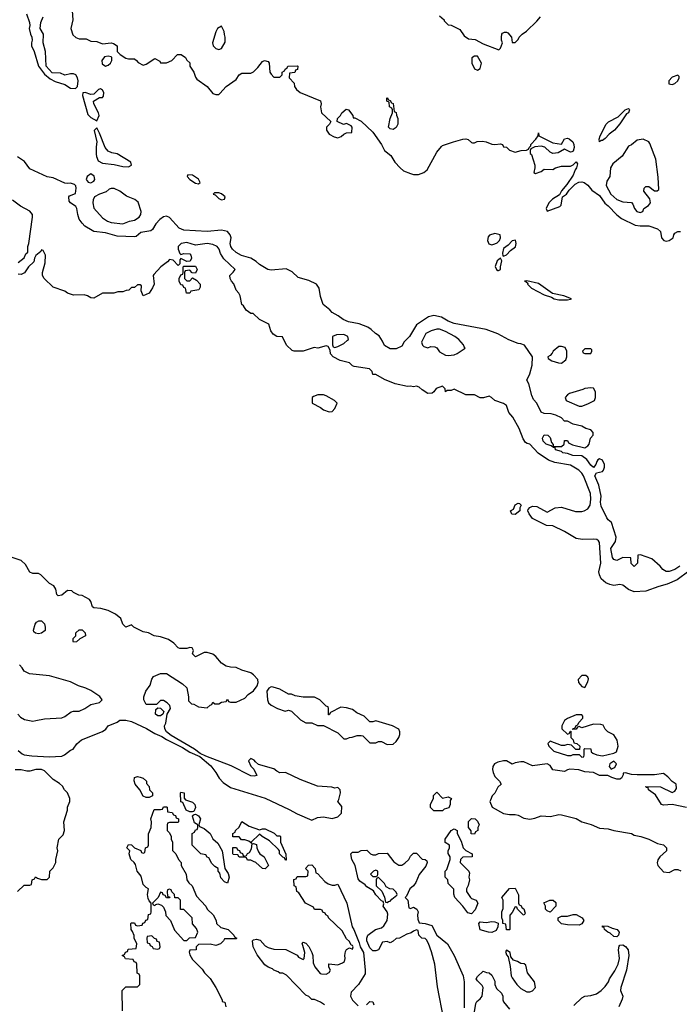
# Model space of a CAD drawing. Header units: inches. Extents: x 2710751 to 2829008, y 857003 to 965602.
# Tile 237 of 256: x 2733400 to 2737940, y 950414 to 957190. Entities that reach past the tile are written whole.
import ezdxf

# ---------------------------------------------------------------- set-up
doc = ezdxf.new("R2010")
doc.units = ezdxf.units.IN
doc.header["$MEASUREMENT"] = 0
doc.layers.add('C7935', color=7, linetype='Continuous')

msp = doc.modelspace()

# ---------------------------------------------------------------- linework, layer by layer
at = {"layer": 'C7935', "color": 2}
for points, elevation in [([(2733446, 957230), (2733467.3, 957170), (2733470.6, 957150), (2733466, 957130), (2733474, 957090), (2733484, 957070), (2733486.8, 957050), (2733480.7, 957030), (2733480.7, 957010), (2733500.4, 956970), (2733530, 956871.3), (2733570, 956816), (2733610, 956782.8), (2733643.8, 956763.8), (2733710, 956743.8), (2733750, 956719.1), (2733783.1, 956716.9), (2733798, 956730), (2733802, 956770), (2733798, 956790), (2733786, 956810), (2733770, 956818), (2733750, 956818), (2733710, 956809.3), (2733681.2, 956821.2), (2733624.1, 956824.1), (2733581.2, 956870), (2733578, 956970), (2733562, 957030), (2733564, 957090), (2733541.2, 957130), (2733546.6, 957170), (2733562, 957210)], 6), ([(2733762, 957250), (2733764.7, 957190), (2733751.3, 957130), (2733766.4, 957086.4), (2733786.4, 957066.4), (2733810, 957058), (2733858, 957058), (2733890, 957042), (2733930, 957041), (2733970, 957024.7), (2734030, 957030.6), (2734046.4, 957026.4), (2734072, 957010), (2734072, 956970), (2734092, 956950), (2734130, 956926), (2734150, 956921), (2734190, 956921), (2734204.7, 956910), (2734214.8, 956894.8), (2734250, 956878), (2734270, 956884.7), (2734330, 956922), (2734363.6, 956903.6), (2734370, 956894), (2734410, 956894), (2734446, 956910), (2734486, 956950), (2734512, 956950), (2734541, 956930), (2734550, 956912), (2734570, 956892), (2734571, 956870), (2734598, 956830), (2734610, 956794), (2734619.6, 956779.6), (2734690, 956731), (2734730, 956681), (2734750, 956674.8), (2734770, 956676), (2734778.6, 956681.4), (2734822, 956730), (2734890, 956778), (2734910, 956811.3), (2734930, 956821), (2734990, 956821), (2735010, 956831.3), (2735039.3, 956860.7), (2735070, 956902), (2735086, 956910), (2735110, 956902), (2735118, 956890), (2735122, 956830), (2735130, 956814), (2735150, 956794), (2735190, 956794), (2735206, 956810), (2735206, 956830), (2735222, 956838), (2735226, 956850), (2735242, 956858), (2735246, 956870), (2735310, 956872), (2735314, 956870), (2735312.7, 956847.3), (2735298, 956842), (2735294, 956826), (2735258, 956822), (2735254, 956790), (2735290, 956754), (2735291.3, 956730), (2735304.7, 956710), (2735331.3, 956690), (2735470.6, 956630.6), (2735474.8, 956610), (2735470.8, 956590), (2735478, 956550), (2735542, 956490), (2735532, 956470), (2735512, 956450), (2735512, 956430), (2735530, 956402), (2735563.5, 956383.5), (2735590, 956378), (2735613.6, 956386.4), (2735630, 956402), (2735648.9, 956411.1), (2735686, 956414), (2735688, 956450), (2735680.4, 956460.4), (2735650, 956475.3), (2735628.9, 956468.9), (2735586, 956490), (2735588, 956510), (2735608, 956530), (2735618, 956550), (2735646, 956574), (2735662, 956570), (2735692, 956530), (2735694, 956514), (2735706, 956514), (2735750, 956492), (2735830, 956416), (2735891, 956330), (2735911.3, 956290), (2735954.8, 956254.8), (2735982, 956210), (2736018, 956170), (2736042, 956150), (2736088.9, 956131.1), (2736110, 956124.7), (2736145.4, 956125.4), (2736182, 956138), (2736204, 956156), (2736270, 956278), (2736302, 956318), (2736310, 956324.7), (2736386, 956350), (2736450, 956366.8), (2736470, 956371), (2736486.4, 956366.4), (2736510, 956344.7), (2736516.4, 956343.6), (2736530, 956342), (2736549.1, 956350.9), (2736586.3, 956353.7), (2736610, 956350.5), (2736650, 956333.4), (2736670, 956330.7), (2736710, 956336), (2736722, 956330), (2736730, 956314), (2736750, 956312), (2736771.1, 956291.1), (2736810, 956278.8), (2736850.9, 956290.9), (2736888, 956292), (2736902, 956298), (2736906, 956310), (2736918, 956322), (2736918, 956330), (2736953.2, 956366.8), (2736968, 956390), (2736970, 956411), (2736974, 956390), (2737070, 956342.8), (2737130, 956334), (2737149.2, 956370.8), (2737170, 956374.8), (2737182, 956370), (2737206, 956350), (2737214, 956330), (2737216, 956310), (2737210, 956286), (2737199.6, 956280.4), (2737190, 956278), (2737150, 956298), (2737106.4, 956273.6), (2737070, 956269.3), (2737050, 956279), (2737013.6, 956313.6), (2736990, 956319), (2736944.7, 956315.3), (2736918, 956302), (2736914, 956290), (2736914, 956270), (2736922, 956262), (2736946, 956190), (2736946, 956170), (2736938, 956138), (2736950, 956132), (2736990, 956144.7), (2737010, 956162), (2737070, 956158), (2737088, 956170), (2737130, 956182.8), (2737190, 956182), (2737208.4, 956191.6), (2737230, 956212), (2737238, 956198), (2737233, 956170), (2737222.5, 956157.5), (2737210, 956119), (2737165.2, 956054.8), (2737128.1, 956011.9), (2737115.3, 955984.7), (2737066.2, 955953.8), (2737042.8, 955930), (2737022.8, 955890), (2737030, 955872), (2737116.6, 955903.4), (2737125.6, 955914.4), (2737135.3, 955970), (2737164, 955990), (2737182, 956018), (2737222, 956058), (2737247.5, 956072.5), (2737270, 956074.9), (2737284.7, 956070), (2737310, 956051), (2737337.3, 956017.3), (2737390, 955981), (2737427.9, 955927.9), (2737450.8, 955910), (2737510, 955846.8), (2737542, 955822), (2737636.7, 955776.7), (2737670, 955770.5), (2737730.6, 955770.6), (2737790, 955751.3), (2737810, 955732), (2737818, 955690), (2737834, 955670), (2737850, 955666), (2737870, 955671.3), (2737898, 955690), (2737902, 955710), (2737910, 955722), (2737930, 955732), (2737948.4, 955731.6)], 6), ([(2736290, 957216), (2736322, 957190), (2736322, 957182), (2736350, 957154), (2736370, 957152), (2736430, 957122), (2736459.8, 957079.8), (2736490, 957058), (2736533.7, 957053.7), (2736590, 957024.7), (2736698, 956982), (2736710, 956994), (2736722, 957030), (2736715.3, 957050), (2736715.3, 957070), (2736718, 957090), (2736723.1, 957096.9), (2736736.4, 957103.6), (2736750, 957104.7), (2736759.8, 957099.8), (2736784.7, 957070), (2736790, 957034), (2736810, 957034), (2736830, 957054), (2736838, 957070), (2736858, 957090), (2736888.7, 957110), (2736960.2, 957179.8), (2736984, 957210)], 10), ([(2737943.8, 953430), (2737910, 953406), (2737870, 953392.7), (2737850, 953393.2), (2737826.3, 953406.3), (2737809, 953430), (2737750, 953479.3), (2737672, 953508), (2737654, 953506), (2737651.3, 953450), (2737630, 953428), (2737608.4, 953448.4), (2737606, 953486), (2737550, 953488.7), (2737510, 953468.7), (2737490, 953475.3), (2737479, 953490), (2737469.2, 953550), (2737500.5, 953599.5), (2737505.1, 953630), (2737473.2, 953730), (2737450, 953748.7), (2737441.5, 953761.5), (2737401.4, 953841.4), (2737398, 953870), (2737401.3, 953910), (2737386, 953986), (2737359.3, 954050), (2737370, 954072), (2737410, 954081), (2737419, 954090), (2737425.2, 954110), (2737425.2, 954130), (2737410, 954158), (2737390, 954168.7), (2737379.8, 954160.2), (2737371.3, 954150), (2737366, 954130), (2737350, 954108), (2737330, 954124), (2737303.2, 954163.2), (2737270, 954188.7), (2737208, 954190), (2737170, 954205.2), (2737138, 954210), (2737130, 954218), (2737088, 954230), (2737086, 954246), (2737074, 954246), (2737058, 954258), (2737024, 954270), (2737002, 954290), (2736998, 954310), (2737010, 954334), (2737034, 954330), (2737050, 954314), (2737061, 954281), (2737072.7, 954267.3), (2737072.7, 954252.7), (2737130, 954252), (2737148, 954270), (2737150, 954294), (2737170, 954294), (2737178, 954278), (2737203.6, 954263.6), (2737290, 954244.7), (2737310, 954258), (2737319, 954270), (2737328.7, 954310), (2737348, 954330), (2737348, 954350), (2737330, 954368), (2737297.2, 954377.2), (2737270, 954393.2), (2737210, 954406), (2737170, 954428), (2737150, 954428), (2737128, 954450), (2737090, 954468.7), (2737058, 954478), (2737010, 954479), (2736988.7, 954488.7), (2736959, 954550), (2736937.2, 954577.2), (2736924.1, 954604.1), (2736904.7, 954684.7), (2736889.3, 954710), (2736910, 954754), (2736927.3, 954812.7), (2736928.7, 954870), (2736874, 954950), (2736850, 954959.3), (2736830, 954961.2), (2736766, 954986), (2736690, 955029.3), (2736610, 955057.2), (2736390, 955099.5), (2736350, 955116), (2736303.6, 955143.6), (2736250, 955155.1), (2736214.6, 955145.4), (2736130.3, 955089.7), (2736082, 955010), (2736046.6, 954973.4), (2736030, 954942.7), (2735990, 954926), (2735950, 954924), (2735910, 954948), (2735898, 954978), (2735874.6, 955014.6), (2735848, 955030), (2735819, 955059), (2735795.1, 955075.1), (2735737.5, 955097.5), (2735662, 955110), (2735625.8, 955125.8), (2735591.8, 955151.8), (2735550, 955174), (2735533.8, 955193.8), (2735489, 955230), (2735470, 955286), (2735462, 955342), (2735442, 955370), (2735390, 955396), (2735315.5, 955415.5), (2735274.2, 955454.2), (2735234.8, 955474.8), (2735130, 955466.6), (2735108, 955470), (2735050, 955505.2), (2735026.8, 955526.8), (2734990, 955549.2), (2734926.3, 955566.3), (2734890, 955588.7), (2734864, 955610), (2734854, 955630), (2734849.3, 955650), (2734856, 955690), (2734849.2, 955710), (2734830, 955732.3), (2734790, 955742.7), (2734690, 955732.7), (2734530, 955742.7), (2734496.5, 955756.5), (2734430, 955828.7), (2734410, 955837.2), (2734390, 955834), (2734365.2, 955814.8), (2734335.9, 955784.1), (2734314.4, 955745.6), (2734302.8, 955737.2), (2734234, 955726), (2734202, 955698), (2734190, 955695.3), (2734070, 955699.5), (2733990, 955722.7), (2733910, 955732.7), (2733898.9, 955738.9), (2733849.3, 955769.3), (2733829.3, 955789.3), (2733810, 955818), (2733799.3, 955850), (2733794, 955890), (2733785.6, 955905.6), (2733749.3, 955929.3), (2733741.5, 955941.5), (2733737.2, 955970), (2733742.5, 955977.5), (2733785.2, 955994.8), (2733789.4, 956030), (2733786.3, 956046.3), (2733777, 956057), (2733750, 956066), (2733730, 956062.7), (2733710, 956066), (2733630, 956101.2), (2733589.4, 956109.4), (2733470, 956164), (2733434, 956214), (2733386, 956246)], 6), ([(2733390, 955518), (2733430, 955552), (2733442, 955578), (2733455.3, 955590), (2733455.3, 955630), (2733462, 955650), (2733489.3, 955830), (2733489.2, 955850), (2733470, 955873.2), (2733406.3, 955906.3), (2733350, 955948.7)], 10), ([(2738004.4, 953395.6), (2737924.2, 953335.8), (2737855.3, 953304.7), (2737798, 953290), (2737710, 953258.4), (2737630, 953252), (2737590, 953269.4), (2737550, 953299), (2737530, 953304), (2737490, 953297), (2737462.7, 953302.7), (2737434.9, 953314.9), (2737403, 953343), (2737389.4, 953370), (2737387, 953390), (2737398.7, 953450), (2737391.5, 953591.5), (2737383.2, 953603.2), (2737372, 953612), (2737350, 953616), (2737272.9, 953612.9), (2737230, 953619), (2737150, 953668.7), (2737070, 953708), (2737026, 953710), (2736930, 953758), (2736906, 953790), (2736898, 953810), (2736900.4, 953819.6), (2736910, 953834), (2736930, 953842), (2736959.6, 953839.6), (2737030, 953802), (2737086, 953830), (2737130, 953836), (2737226.4, 953806.4), (2737270, 953806), (2737286, 953810), (2737310, 953824.7), (2737325.2, 953850), (2737331.8, 953890), (2737329.4, 953930), (2737280.9, 954050), (2737270, 954069), (2737249, 954090), (2737190, 954123.7), (2737082.5, 954142.5), (2737039.6, 954159.6), (2736967.7, 954207.7), (2736910, 954269), (2736892.9, 954272.9), (2736881.2, 954281.2), (2736865.6, 954305.6), (2736836.6, 954376.6), (2736794, 954454), (2736766.6, 954486.6), (2736750, 954535.3), (2736729.1, 954549.1), (2736669.3, 954569.3), (2736648, 954590), (2736630, 954599), (2736591.1, 954588.9), (2736570, 954588.7), (2736530, 954608), (2736471.3, 954608.7), (2736390, 954648), (2736370, 954638), (2736342, 954638), (2736330, 954628.7), (2736328, 954650), (2736310, 954668), (2736267.3, 954652.7), (2736250.8, 954629.2), (2736239.1, 954620.9), (2736210, 954617.2), (2736170, 954642), (2736150, 954662), (2736130, 954668.7), (2736110, 954664), (2736090, 954668.7), (2736070, 954665.2), (2735983.1, 954683.1), (2735910, 954714), (2735850, 954748), (2735830, 954748.7), (2735826, 954770), (2735808, 954788), (2735703.1, 954803.1), (2735690, 954808), (2735669.4, 954829.4), (2735605.4, 954845.4), (2735558, 954870), (2735538, 954890), (2735536.4, 954916.4), (2735522, 954942), (2735510, 954946), (2735451, 954929), (2735426.4, 954933.6), (2735350.9, 954909.1), (2735290, 954909), (2735274.6, 954914.6), (2735235.3, 954950), (2735208, 955008), (2735170, 955009), (2735145.6, 955025.6), (2735128.7, 955050), (2735114.6, 955094.6), (2735050, 955126), (2735008, 955168), (2734990, 955168.7), (2734958, 955190), (2734940.4, 955220.4), (2734928.7, 955230), (2734918, 955290), (2734908.9, 955308.9), (2734890, 955328), (2734873.2, 955373.2), (2734858, 955390), (2734848, 955410), (2734846, 955430), (2734870, 955452), (2734882, 955470), (2734804.7, 955544.7), (2734782, 955582), (2734773.6, 955610), (2734758, 955630), (2734730, 955643.6), (2734690, 955649.6), (2734610, 955639.5), (2734550, 955655.6), (2734510.7, 955649.3), (2734491.3, 955630), (2734491.3, 955610), (2734502, 955582), (2734510, 955574), (2734530, 955582), (2734570, 955578), (2734578, 955570), (2734582, 955550), (2734572.7, 955527.3), (2734550, 955526), (2734510, 955546), (2734502, 955538), (2734502, 955510), (2734490, 955498), (2734455.3, 955535.3), (2734430, 955539), (2734416.7, 955523.3), (2734370.6, 955490), (2734322.8, 955437.2), (2734318, 955430), (2734326, 955370), (2734314.4, 955345.6), (2734290, 955309), (2734250, 955288.7), (2734236.4, 955323.6), (2734238, 955358), (2734230, 955366), (2734210, 955366), (2734190, 955346), (2734170, 955346), (2734151.6, 955328.4), (2734132.7, 955327.3), (2734110, 955318), (2734076.4, 955316.4), (2734048.4, 955308.4), (2733970, 955308.7), (2733910, 955274), (2733890, 955275.3), (2733866, 955290), (2733843.6, 955296.4), (2733770, 955295.3), (2733730, 955308.7), (2733710, 955322), (2733630, 955348.7), (2733568, 955410), (2733558, 955430), (2733558, 955450), (2733576.4, 955516.4), (2733578, 955570), (2733562, 955602), (2733550, 955606), (2733544.7, 955595.3), (2733510, 955568), (2733501, 955550), (2733496.3, 955523.7), (2733461, 955490), (2733433, 955447), (2733410, 955437.2), (2733390, 955439)], 10), ([(2733390, 952162), (2733416.9, 952136.9), (2733430, 952131.3), (2733484.5, 952124.5), (2733602, 952118), (2733690, 952122.4), (2733709, 952130), (2733750, 952162.8), (2733768, 952170), (2733792.7, 952207.3), (2733824.7, 952235.3), (2733970, 952291), (2733992.3, 952307.7), (2734010, 952331), (2734070, 952356), (2734089.6, 952370.4), (2734129.5, 952370.5), (2734170, 952360.4), (2734273.3, 952313.3), (2734330, 952278.4), (2734377.6, 952257.6), (2734410, 952236.3), (2734521.3, 952181.3), (2734571.3, 952150), (2734639.5, 952119.5), (2734715.6, 952055.6), (2734750.5, 952010), (2734773.4, 951970), (2734799.9, 951939.9), (2734850, 951907.3), (2735090, 951832.2), (2735255.6, 951755.6), (2735310, 951724.9), (2735410, 951681), (2735450, 951701), (2735490, 951704.7), (2735550, 951692), (2735590, 951704.7), (2735615.3, 951730), (2735616.4, 951776.4), (2735588.7, 951810), (2735596.4, 951823.6), (2735608, 951870), (2735606, 951890), (2735590, 951906), (2735570, 951902), (2735548.9, 951908.9), (2735450, 951916), (2735330, 951961.2), (2735230, 952009), (2735190, 952008), (2735170, 952018), (2735150, 952035.3), (2735044, 952064), (2735022, 952082), (2735014.6, 952094.6), (2734990, 952106), (2734974, 952090), (2734990, 952054), (2735011.6, 952031.6), (2735031.3, 951990), (2735014.8, 951985.2), (2734990, 951987.3), (2734856.3, 952056.3), (2734682, 952122), (2734641.2, 952141.2), (2734604, 952170), (2734443.6, 952263.6), (2734409.5, 952289.5), (2734399.3, 952310), (2734396, 952330), (2734405.2, 952350), (2734415.3, 952410), (2734437.2, 952450), (2734434, 952470), (2734415.3, 952490), (2734390, 952504), (2734370, 952504), (2734342, 952478), (2734270, 952478), (2734255.3, 952510), (2734255.3, 952530), (2734268.7, 952570), (2734298, 952610), (2734309, 952651), (2734322, 952670), (2734370, 952690.8), (2734410, 952691), (2734519.8, 952619.8), (2734551.1, 952591.1), (2734562, 952530), (2734562, 952502), (2734582, 952482), (2734599.6, 952479.6), (2734630, 952462), (2734690, 952454), (2734710, 952474), (2734722, 952478), (2734730, 952494), (2734742, 952482), (2734770, 952482), (2734790, 952494), (2734822, 952498), (2734830, 952514), (2734838, 952498), (2734850, 952494), (2734890, 952494), (2734950, 952522), (2734973.6, 952546.4), (2735010, 952571.3), (2735035.1, 952604.9), (2735041.2, 952630), (2735039, 952650), (2735010, 952682), (2734990, 952695.3), (2734930, 952714), (2734890, 952733.2), (2734850, 952734), (2734822, 952742), (2734790, 952762), (2734750, 952808.7), (2734730, 952824), (2734690, 952835.3), (2734670, 952835.3), (2734610, 952806), (2734590, 952826), (2734595.3, 952850), (2734588, 952868), (2734570, 952868.7), (2734550, 952862), (2734503.1, 952863.1), (2734490, 952868), (2734460.2, 952900.2), (2734424.7, 952924.7), (2734370, 952942), (2734326, 952950), (2734286, 952970), (2734250, 952978), (2734186, 953010), (2734170, 953026), (2734130, 953008.7), (2734109.3, 953029.3), (2734095.3, 953070), (2734058.6, 953098.6), (2734010, 953124), (2733958, 953138), (2733910, 953142), (2733902, 953150), (2733890, 953186), (2733880.4, 953200.4), (2733830, 953228), (2733806, 953230), (2733770, 953248), (2733759, 953259), (2733730, 953262), (2733690.5, 953229.5), (2733665.2, 953225.2), (2733654.6, 953234.6), (2733648.7, 953270), (2733634.6, 953294.6), (2733606, 953310), (2733546, 953370), (2733530, 953378), (2733490, 953378), (2733470, 953388), (2733440.4, 953440.4), (2733410, 953468), (2733349.1, 953489.1)], 14), ([(2733386.8, 952410), (2733406, 952390), (2733433.7, 952373.7), (2733490, 952362.8), (2733510, 952366.8), (2733570, 952378.8), (2733690, 952386.8), (2733710, 952394.8), (2733753.6, 952426.4), (2733770, 952431), (2733810, 952431.3), (2733848, 952450), (2733890, 952478), (2733948.9, 952491.1), (2733968, 952510), (2733952.5, 952532.5), (2733890, 952572.7), (2733855.3, 952590), (2733805.8, 952605.8), (2733750, 952634.5), (2733606, 952674), (2733468, 952688), (2733430, 952706), (2733418, 952730), (2733398, 952750)], 18), ([(2737990, 951769.4), (2737890, 951789.2), (2737830, 951784), (2737818, 951790), (2737775.5, 951855.5), (2737728, 951890), (2737726, 951906), (2737714, 951906), (2737706, 951914), (2737810, 951911.3), (2737890, 951872), (2737910, 951882), (2737920.4, 951899.6), (2737918, 951930), (2737890, 951948.7), (2737860.2, 951980.2), (2737830, 952002), (2737770, 951993.2), (2737650, 951994), (2737610, 951995.3), (2737570, 952008), (2737554, 952006), (2737554, 951994), (2737542, 951970), (2737530, 951964), (2737510, 951964), (2737474.6, 951974.6), (2737448.7, 951988.7), (2737390, 951989.2), (2737350, 952009), (2737290, 952014), (2737248.9, 952028.9), (2737187.1, 952032.9), (2737170, 952028.7), (2737150, 952015.3), (2737070, 952028.7), (2737050, 952058), (2737030, 952068.7), (2736930, 952055.3), (2736870, 952082), (2736850, 952084), (2736810, 952075.3), (2736790, 952066), (2736750, 952088.7), (2736730, 952089.2), (2736690, 952080.9), (2736667.3, 952070), (2736657.3, 952050), (2736654, 952030), (2736658.8, 952010), (2736670, 951982), (2736702, 951950), (2736714, 951930), (2736691.6, 951908.4), (2736670, 951868), (2736652, 951850), (2736639.8, 951820.2), (2736636, 951810), (2736651.3, 951770), (2736730, 951727.7), (2736770, 951720.7), (2736810, 951721), (2736830, 951716), (2736870, 951694.8), (2736910, 951688), (2736945.6, 951694.4), (2736989, 951711), (2737052.3, 951707.7), (2737110, 951721), (2737130, 951718), (2737230, 951694), (2737270, 951670.7), (2737332.5, 951652.5), (2737390, 951626.8), (2737450, 951622.8), (2737490, 951610.8), (2737610, 951590.7), (2737630, 951578), (2737674, 951570), (2737730, 951551), (2737790, 951521), (2737830, 951511.3), (2737852, 951490), (2737852, 951470), (2737804.7, 951430), (2737790.9, 951409.1), (2737787.1, 951387.1), (2737791, 951370), (2737830, 951326), (2737870, 951321), (2737910, 951342), (2737930, 951342), (2737950, 951332)], 14), ([(2733386, 951190), (2733430, 951234), (2733470, 951234), (2733482, 951238), (2733486, 951270), (2733502, 951278), (2733508, 951292), (2733522, 951282), (2733550, 951274), (2733590, 951274), (2733606, 951290), (2733608.4, 951331.6), (2733630, 951354), (2733648, 951390), (2733648, 951410), (2733662, 951470), (2733659, 951490), (2733669.2, 951550.8), (2733699, 951581), (2733708.7, 951610), (2733704, 951670), (2733728.7, 951750), (2733728.9, 951771.1), (2733746, 951810), (2733746, 951830), (2733728, 951870), (2733709.1, 951889.1), (2733694.6, 951914.6), (2733674, 951934), (2733630, 951962), (2733570, 952022), (2733549.1, 952029.1), (2733510.9, 952029.1), (2733470, 952019), (2733450, 952019), (2733410, 952028.7), (2733370, 952028)], 14), ([(2734108, 950370), (2734106, 950510), (2734130, 950534), (2734210, 950534), (2734226, 950550), (2734226, 950610), (2734222, 950622), (2734208, 950628), (2734206, 950690), (2734202, 950702), (2734187.3, 950707.3), (2734182, 950722), (2734127.3, 950727.3), (2734122, 950742), (2734106, 950750), (2734122, 950758), (2734127.3, 950772.7), (2734142, 950778), (2734147.3, 950792.7), (2734202, 950798), (2734206, 950830), (2734188.4, 950868.4), (2734187.3, 950887.3), (2734176.4, 950916.4), (2734168, 950930), (2734166, 950970), (2734170, 950974), (2734190, 950974), (2734198, 950958), (2734210, 950954), (2734242, 950958), (2734247.3, 950972.7), (2734262, 950978), (2734267.3, 950992.7), (2734282, 950998), (2734287.3, 951032.7), (2734302, 951038), (2734306, 951050), (2734306, 951110), (2734290, 951126), (2734283.1, 951143.1), (2734279, 951170), (2734286, 951210), (2734270, 951218), (2734250, 951238), (2734236.5, 951296.5), (2734209, 951330), (2734197.2, 951377.2), (2734188.7, 951390), (2734164, 951410), (2734154, 951450), (2734158, 951470), (2734138, 951490), (2734150, 951514), (2734170, 951512), (2734190, 951492), (2734232.7, 951472.7), (2734238, 951458), (2734250, 951454), (2734262, 951458), (2734266, 951490), (2734282, 951498), (2734286, 951510), (2734287.3, 951587.3), (2734306, 951630), (2734308, 951670), (2734302, 951690), (2734326, 951754), (2734370, 951754), (2734382, 951758), (2734390, 951774), (2734410, 951774), (2734414, 951770), (2734418, 951738), (2734450, 951734), (2734458, 951718), (2734472.7, 951712.7), (2734478, 951698), (2734494, 951690), (2734494, 951670), (2734490, 951666), (2734430, 951666), (2734418, 951662), (2734414, 951650), (2734414, 951610), (2734430, 951594), (2734442, 951570), (2734442, 951550), (2734452, 951530), (2734452.7, 951472.7), (2734474, 951450), (2734492, 951410), (2734512, 951390), (2734512, 951370), (2734544.7, 951310), (2734551.3, 951270), (2734564.7, 951250), (2734586, 951230), (2734618, 951158), (2734681, 951090), (2734691.3, 951070), (2734732, 951030), (2734752, 950990), (2734754, 950970), (2734783.6, 950943.6), (2734834, 950930), (2734874, 950890), (2734878, 950878), (2734894, 950870), (2734890, 950866), (2734810, 950866), (2734802, 950850), (2734782, 950830), (2734750, 950819), (2734710, 950828), (2734630, 950826), (2734614, 950810), (2734614, 950790), (2734570, 950786), (2734566.4, 950773.6), (2734570, 950754), (2734590, 950722), (2734656.9, 950656.9), (2734672, 950630), (2734710, 950592), (2734751, 950530), (2734794, 950446), (2734794, 950434), (2734812, 950430), (2734818, 950398)], 10), ([(2736319, 950310), (2736274.6, 950534.6), (2736257.2, 950690), (2736234.8, 950774.8), (2736213.6, 950833.6), (2736199, 950859), (2736190, 950868), (2736168, 950870), (2736148, 950890), (2736142, 950922), (2736130, 950926), (2736110, 950918), (2736094.8, 950905.2), (2736063.5, 950896.5), (2736014, 950870), (2735990, 950868), (2735971.1, 950848.9), (2735950, 950838), (2735930, 950846), (2735898, 950842), (2735870, 950788.7), (2735850, 950782), (2735830, 950782), (2735810, 950802), (2735789.2, 950850), (2735789.2, 950870), (2735795.3, 950890), (2735848, 950930), (2735890, 950941), (2735906.3, 950953.7), (2735929.2, 950990), (2735933.6, 951033.6), (2735928.7, 951050), (2735902, 951090), (2735906, 951106), (2735902, 951122), (2735890, 951126), (2735850, 951168), (2735835.3, 951195.3), (2735790, 951222), (2735777.2, 951237.2), (2735742, 951262), (2735730, 951278), (2735708.7, 951370), (2735685.2, 951410), (2735678, 951450), (2735690, 951462), (2735730, 951462), (2735750, 951472), (2735790, 951474), (2735814, 951450), (2735830, 951442), (2735850, 951442), (2735870, 951452), (2735930, 951454), (2735975.3, 951395.3), (2736010, 951371.3), (2736030, 951371.3), (2736050, 951384.7), (2736078, 951410), (2736090, 951434), (2736110, 951454), (2736130, 951454), (2736170, 951414), (2736191.6, 951411.6), (2736202, 951402), (2736204.7, 951390), (2736195.9, 951364.1), (2736150, 951308), (2736127.5, 951252.5), (2736110.8, 951229.2), (2736086, 951210), (2736062, 951158), (2736054, 951150), (2736072, 951130), (2736078, 951078), (2736090, 951074), (2736110, 951082), (2736134, 951070), (2736142, 951050), (2736138, 951030), (2736139.6, 950999.6), (2736150, 950974), (2736190, 950971), (2736236, 950956), (2736272, 950890), (2736344.7, 950830), (2736390.8, 950750), (2736451.3, 950610), (2736458, 950570), (2736458, 950390)], 10), ([(2735498, 950410), (2735470, 950428), (2735430, 950448), (2735410, 950448), (2735390, 950468), (2735370, 950478), (2735235.3, 950615.3), (2735210, 950628), (2735190, 950628), (2735178, 950638), (2735150, 950648.7), (2735139, 950659), (2735110, 950669), (2735086.3, 950686.3), (2735034.6, 950754.6), (2735006, 950810), (2735002, 950850), (2735010, 950858), (2735030, 950862.8), (2735054.6, 950854.6), (2735090, 950816), (2735110, 950804.7), (2735150, 950794), (2735231.6, 950791.6), (2735310, 950752), (2735319.6, 950739.6), (2735350, 950722), (2735358, 950730), (2735362, 950770), (2735344, 950836), (2735350, 950842), (2735370, 950836), (2735390, 950812), (2735410.8, 950770), (2735417.3, 950750), (2735419.6, 950699.6), (2735431.1, 950671.1), (2735467.1, 950627.1), (2735476.4, 950623.6), (2735510, 950622), (2735530, 950634), (2735538, 950650), (2735528, 950670), (2735527.3, 950692.7), (2735590, 950686.8), (2735621.2, 950698.8), (2735635.3, 950710), (2735641.2, 950730), (2735637.2, 950750), (2735642, 950778), (2735650, 950792), (2735670, 950802), (2735690, 950794), (2735695.3, 950810), (2735690, 950818), (2735682, 950822), (2735670, 950846), (2735650, 950866), (2735620.4, 950920.4), (2735526, 951010), (2735522, 951022), (2735506, 951030), (2735502, 951042), (2735487.3, 951047.3), (2735482, 951062), (2735470, 951066), (2735430, 951066), (2735422, 951082), (2735368, 951110), (2735320.4, 951180.4), (2735308, 951190), (2735302, 951222), (2735288, 951230), (2735287.3, 951272.7), (2735302, 951278), (2735310, 951294), (2735370, 951294), (2735382, 951298), (2735386, 951330), (2735366, 951350), (2735387.3, 951372.7), (2735410, 951374), (2735434, 951350), (2735438, 951318), (2735450, 951314), (2735499.6, 951259.6), (2735523.6, 951243.6), (2735550, 951234), (2735570, 951234), (2735590, 951242), (2735650.4, 951110.4), (2735687.5, 950947.5), (2735698.8, 950930), (2735736.8, 950836.8), (2735742.8, 950810), (2735766, 950770), (2735778.8, 950650), (2735776.9, 950623.1), (2735731.3, 950550), (2735682, 950498), (2735676, 950470), (2735690, 950442), (2735730, 950404.7)], 10), ([(2737212.9, 950407.1), (2737270, 950459.1), (2737290, 950470.6), (2737330, 950474), (2737370, 950486.8), (2737402, 950510), (2737430, 950538), (2737452.1, 950567.9), (2737459, 950590), (2737496.1, 950643.9), (2737519.3, 950690), (2737529.2, 950730), (2737521.2, 950790), (2737525.2, 950814.8), (2737530, 950822), (2737550, 950824.7), (2737570, 950812), (2737586.8, 950790), (2737593, 950750), (2737575.5, 950650), (2737536.3, 950530), (2737534.8, 950510), (2737551, 950470), (2737547.3, 950450), (2737522.5, 950397.5)], 10), ([(2736530, 950362), (2736539.3, 950420.7), (2736546, 950434), (2736570, 950452), (2736582, 950470), (2736589, 950530), (2736584, 950544), (2736550, 950575.3), (2736542.7, 950590), (2736550, 950604.7), (2736590, 950642), (2736612.7, 950632.7), (2736630, 950632), (2736650, 950614), (2736670, 950574), (2736671, 950550), (2736682, 950522), (2736716, 950490), (2736724.7, 950470), (2736724.7, 950444.7), (2736730.8, 950430.8), (2736770, 950381)], 10), ([(2735786, 950410), (2735810, 950434), (2735830, 950432), (2735838, 950410)], 10)]:
    msp.add_lwpolyline(points, dxfattribs=dict(at, elevation=elevation))
for points, elevation in [([(2734790, 957146), (2734762, 957130), (2734750, 957106), (2734726, 957030), (2734732, 957010), (2734750, 956992), (2734770, 956984.7), (2734790, 956992), (2734814.6, 957034.6), (2734815.3, 957070), (2734808.9, 957088.9), (2734808.4, 957108.4)], 10), ([(2734010, 956939), (2733984.5, 956935.5), (2733966, 956910), (2733967.1, 956887.1), (2733990, 956871.3), (2734010, 956876), (2734024, 956890), (2734034, 956910), (2734035.3, 956930), (2734030, 956935.3)], 6), ([(2736550, 956938), (2736530, 956938), (2736512.7, 956927.3), (2736511.3, 956890), (2736530, 956852), (2736550, 956842), (2736570, 956854), (2736579, 956890)], 10), ([(2737930, 956808), (2737890, 956793.6), (2737866.7, 956770), (2737867.5, 956747.5), (2737890, 956744), (2737910, 956750.8), (2737929.2, 956770), (2737939, 956790), (2737939, 956799)], 10), ([(2733955.3, 956715.3), (2733942, 956710), (2733910, 956678), (2733890, 956675.3), (2733850, 956688), (2733834, 956686), (2733831.6, 956668.4), (2733870, 956538), (2733890, 956517.3), (2733930, 956494), (2733948, 956530), (2733942, 956550), (2733909.2, 956610), (2733908.7, 956630), (2733950, 956654), (2733970, 956654), (2733976.4, 956663.6), (2733978, 956690), (2733970, 956706)], 6), ([(2735970, 956435.3), (2735950, 956438), (2735938, 956450), (2735948.9, 956511.1), (2735966, 956550), (2735966, 956570), (2735962, 956582), (2735946, 956590), (2735942, 956622), (2735926, 956630), (2735926, 956650), (2735930, 956654), (2735938, 956638), (2735950, 956634), (2735958, 956618), (2735970, 956614), (2735978, 956558), (2735991.6, 956551.6), (2735992.7, 956532.7), (2736002, 956510), (2736002, 956470), (2735990, 956448)], 6), ([(2737390, 956348.7), (2737388.4, 956368.4), (2737394, 956390), (2737435.3, 956470), (2737452.9, 956487.1), (2737519.3, 956520.7), (2737568, 956570), (2737590, 956578), (2737595.3, 956575.3), (2737598, 956570), (2737590.6, 956550), (2737577.3, 956542.7), (2737530, 956474), (2737492.7, 956430), (2737457.6, 956402.4), (2737430, 956373.2), (2737410, 956359), (2737401, 956359)], 6), ([(2733930, 956446), (2733912.7, 956427.3), (2733931.3, 956350), (2733925.8, 956314.2), (2733925.5, 956265.5), (2733927.7, 956247.7), (2733939.8, 956219.8), (2733970, 956202), (2734050, 956194.4), (2734110, 956180.5), (2734150, 956177.3), (2734169, 956190), (2734165.2, 956210), (2734070, 956266), (2734034, 956274), (2734010, 956286), (2733989.2, 956310), (2733950, 956408)], 6), ([(2737690, 956368), (2737650, 956362), (2737610.6, 956329.4), (2737590, 956319), (2737547.3, 956250), (2737482.8, 956197.2), (2737466.8, 956170), (2737461, 956110), (2737442, 956078), (2737436.3, 956050), (2737469.2, 955989.2), (2737510, 955952.4), (2737550, 955935.5), (2737611, 955931), (2737621, 955921), (2737631, 955890), (2737646.8, 955870), (2737670, 955864), (2737688, 955870), (2737695.3, 955890), (2737727.5, 955912.5), (2737740.9, 955930), (2737738, 955958), (2737695.3, 956010), (2737698, 956030), (2737710, 956042), (2737730, 956042), (2737770, 956012), (2737787.3, 956012.7), (2737798, 956022), (2737794.6, 956105.4), (2737777.2, 956230), (2737738, 956338), (2737728.9, 956348.9)], 10), ([(2733890, 956129), (2733864.7, 956110), (2733858, 956090), (2733871.1, 956071.1), (2733890, 956067.3), (2733910, 956078), (2733917.2, 956090), (2733912.3, 956112.3)], 6), ([(2734558, 956122), (2734552, 956110), (2734571.3, 956090), (2734610, 956064.9), (2734630, 956061), (2734642, 956070), (2734631.7, 956091.7), (2734590, 956119)], 6), ([(2734050, 956028.7), (2734030, 956028.7), (2734016.9, 956023.1), (2733994.4, 956005.6), (2733950, 955989.2), (2733916, 955970), (2733906.8, 955950), (2733904, 955930), (2733910, 955892), (2733970, 955826), (2734003.4, 955803.4), (2734030, 955794), (2734110, 955784.9), (2734156.5, 955803.5), (2734190, 955811), (2734222, 955830), (2734234, 955850), (2734235.3, 955870), (2734215.1, 955935.1), (2734192.1, 955952.1), (2734135.5, 955975.5), (2734090, 956009)], 6), ([(2734770, 955999.3), (2734741, 955999), (2734732, 955990), (2734744.5, 955984.5), (2734770, 955958.8), (2734790, 955951), (2734810, 955954), (2734815.3, 955970), (2734790, 955992.7)], 6), ([(2736670, 955719), (2736633.7, 955706.3), (2736623.8, 955696.2), (2736618.8, 955670), (2736627.7, 955647.7), (2736650, 955640.7), (2736670, 955646.8), (2736685.6, 955654.4), (2736702, 955670), (2736708.7, 955690), (2736706, 955710)], 6), ([(2736812.7, 955672.7), (2736790, 955668.7), (2736762, 955638), (2736730, 955615.3), (2736723.5, 955583.5), (2736724.7, 955564.7), (2736730, 955562), (2736750, 955571.3), (2736778.6, 955601.4), (2736813.3, 955626.7), (2736818, 955650)], 6), ([(2736710, 955548), (2736686, 955530), (2736671.6, 955491.6), (2736681, 955470), (2736690, 955464), (2736696.5, 955463.5), (2736708.4, 955471.6), (2736708.7, 955490), (2736719, 955530)], 6), ([(2734610, 955446), (2734587.3, 955447.3), (2734570, 955466), (2734538, 955462), (2734534, 955450), (2734534, 955410), (2734550, 955394), (2734570, 955394), (2734590, 955414), (2734616.9, 955396.9), (2734642, 955370), (2734642, 955350), (2734634, 955330), (2734578, 955322), (2734570, 955308), (2734548.9, 955308.9), (2734542, 955342), (2734530, 955346), (2734522, 955362), (2734510, 955366), (2734498, 955390), (2734498, 955410), (2734510, 955434), (2734522, 955438), (2734526, 955450), (2734526, 955490), (2734530, 955494), (2734610, 955494), (2734622, 955470)], 10), ([(2736890, 955394), (2736874, 955390), (2736886.8, 955386.8), (2736896.9, 955376.9), (2736896, 955370), (2736923.6, 955343.6), (2737010, 955295.5), (2737060.5, 955280.5), (2737078, 955270), (2737110, 955263), (2737170, 955262), (2737190, 955267.3), (2737198, 955270), (2737146, 955290), (2737066, 955306), (2736970, 955374.5)], 6), ([(2736270, 955060.7), (2736231.3, 955050), (2736196, 955030), (2736190, 955022), (2736164.7, 954970), (2736172, 954950), (2736182, 954942), (2736210, 954931.3), (2736230, 954941), (2736258, 954938), (2736270.8, 954930.8), (2736290, 954904.7), (2736330, 954881), (2736350, 954878), (2736390, 954884.7), (2736410, 954892), (2736466, 954930), (2736458, 954938), (2736453.6, 954953.6), (2736422, 954990), (2736395.3, 955010), (2736330, 955045.1), (2736290, 955059.6)], 10), ([(2735630, 955024), (2735579.6, 955020.4), (2735554, 955010), (2735552.7, 954952.7), (2735558, 954938), (2735570, 954934), (2735590, 954942), (2735630, 954962), (2735656.5, 954983.5), (2735662, 954990), (2735658, 955010)], 10), ([(2737130, 954942), (2737110, 954942), (2737072, 954910), (2737065.4, 954894.6), (2737050, 954878), (2737034, 954870), (2737038, 954858), (2737063.5, 954843.5), (2737108.1, 954828.1), (2737130, 954826.8), (2737158, 954850), (2737166, 954870), (2737166, 954910), (2737153.6, 954933.6)], 6), ([(2737330, 954926), (2737290, 954926), (2737274, 954910), (2737278, 954898), (2737290, 954894), (2737330, 954894), (2737338, 954910), (2737338, 954918)], 6), ([(2737330, 954657.2), (2737290, 954652.7), (2737275.5, 954644.5), (2737183.4, 954616.6), (2737170, 954609), (2737154.8, 954590), (2737161, 954570), (2737166.2, 954566.2), (2737250, 954530.7), (2737270, 954530.7), (2737310, 954546.8), (2737355.3, 954570), (2737362, 954590), (2737362, 954630), (2737350, 954654)], 6), ([(2735490, 954608.7), (2735451.6, 954608.4), (2735422, 954598), (2735414, 954590), (2735414, 954550), (2735470, 954522), (2735490, 954504.7), (2735530, 954492), (2735550, 954494), (2735570, 954514), (2735586, 954550), (2735566, 954570), (2735510, 954602)], 14), ([(2736810, 953786), (2736787.3, 953787.3), (2736778, 953810), (2736798, 953822), (2736810, 953851.3), (2736830, 953862), (2736839.6, 953859.6), (2736851.3, 953850), (2736842, 953830), (2736842, 953810)], 10), ([(2733530, 952964), (2733508.4, 952968.4), (2733498, 952978), (2733495.3, 952990), (2733506, 953030), (2733516.4, 953043.6), (2733532.7, 953052.7), (2733550, 953054), (2733570, 953032), (2733576, 953010), (2733574.4, 952985.6), (2733550, 952969.2)], 14), ([(2733770, 952906), (2733768, 952910), (2733768.4, 952931.6), (2733786, 952950), (2733786, 952970), (2733809.2, 952990.8), (2733830, 952991), (2733851.3, 952970), (2733852, 952950), (2733814, 952930), (2733790, 952908)], 14), ([(2737270, 952678), (2737244.7, 952650), (2737246, 952630), (2737270, 952602), (2737290, 952594), (2737310, 952634), (2737314, 952654), (2737310, 952666), (2737296.4, 952676.4)], 14), ([(2735130, 952598), (2735114, 952590), (2735102, 952570), (2735104.7, 952510), (2735112, 952490), (2735130, 952472), (2735174, 952450), (2735227.3, 952432.7), (2735250, 952438), (2735270, 952432), (2735331.6, 952371.6), (2735370, 952352), (2735411.6, 952351.6), (2735450, 952332), (2735490, 952334), (2735590, 952282), (2735630, 952242), (2735650, 952242), (2735668.9, 952251.1), (2735688.4, 952251.6), (2735723.6, 952263.6), (2735750, 952264.7), (2735762, 952262), (2735810, 952214), (2735850, 952214), (2735870, 952222), (2735890, 952222), (2735930, 952202), (2735970, 952204.7), (2735990, 952222), (2736008.7, 952250), (2736015.3, 952270), (2736015.3, 952290), (2736008.4, 952308.4), (2735966, 952330), (2735850, 952366), (2735830, 952358), (2735810, 952358), (2735770, 952398), (2735720.2, 952420.2), (2735690, 952442), (2735650, 952455.3), (2735610, 952458), (2735538, 952422), (2735530, 952406), (2735526, 952406), (2735526, 952450), (2735522, 952462), (2735510, 952466), (2735466, 952510), (2735430, 952528), (2735350, 952528.7), (2735296.4, 952536.4), (2735270, 952548), (2735250, 952548), (2735190, 952582), (2735143.6, 952596.4)], 14), ([(2734350, 952399), (2734335.3, 952410), (2734338, 952442), (2734350, 952454), (2734370, 952451.3), (2734392, 952430), (2734384.7, 952410), (2734370, 952399)], 14), ([(2737270, 952406), (2737230, 952406), (2737170, 952382), (2737150, 952368), (2737131.3, 952330), (2737132, 952310), (2737170, 952274), (2737182, 952278), (2737190, 952294), (2737194, 952294), (2737194, 952250), (2737210, 952234), (2737214, 952214), (2737234, 952210), (2737254, 952190), (2737252.7, 952167.3), (2737227.3, 952167.3), (2737198, 952198), (2737170, 952202), (2737150, 952195.3), (2737130, 952195.3), (2737050, 952226), (2737034, 952210), (2737042, 952190), (2737076.9, 952156.9), (2737170, 952126), (2737194.6, 952125.4), (2737210, 952134), (2737250, 952134), (2737270, 952114), (2737282, 952118), (2737286, 952130), (2737286, 952170), (2737290, 952174), (2737330, 952171.3), (2737332.7, 952152.7), (2737343.6, 952143.6), (2737371.3, 952131.3), (2737410, 952124.7), (2737490, 952142), (2737508.4, 952151.6), (2737519, 952190), (2737512.9, 952232.9), (2737490, 952268), (2737448, 952290), (2737430, 952308), (2737414.6, 952334.6), (2737400.4, 952340.4), (2737350, 952342), (2737270, 952318), (2737250, 952326), (2737238, 952322), (2737230, 952308), (2737206, 952306), (2737206, 952310), (2737222, 952318), (2737230, 952334), (2737242, 952338), (2737247.3, 952352.7), (2737276.4, 952383.6), (2737276.4, 952396.4)], 14), ([(2737490, 952088), (2737462, 952070), (2737458, 952050), (2737470, 952032), (2737490, 952042), (2737495.3, 952044.7), (2737508, 952070)], 14), ([(2734270, 951838), (2734250, 951846), (2734228, 951890), (2734195.3, 951930), (2734188.4, 951951.6), (2734190, 951974), (2734210, 951982), (2734230, 951978), (2734250.9, 951970.9), (2734272, 951950), (2734272.7, 951932.7), (2734290, 951914), (2734294, 951890), (2734314, 951870), (2734314, 951850), (2734310, 951846), (2734290, 951838)], 10), ([(2734570, 951738), (2734546, 951750), (2734522, 951802), (2734508.4, 951808.4), (2734506, 951870), (2734510, 951874), (2734532, 951870), (2734532.7, 951832.7), (2734542, 951822), (2734590, 951804.7), (2734604.7, 951790), (2734611.1, 951768.9), (2734598, 951742), (2734590, 951738)], 10), ([(2736310, 951834), (2736350, 951842), (2736371.3, 951830), (2736363.6, 951816.4), (2736362, 951790), (2736352.7, 951767.3), (2736322, 951758), (2736310, 951746), (2736250, 951746), (2736228.4, 951768.4), (2736228, 951790), (2736247.3, 951832.7), (2736248.4, 951851.6), (2736270, 951874)], 10), ([(2734830, 951248), (2734810, 951258), (2734784.7, 951284.7), (2734776.4, 951316.4), (2734766, 951330), (2734766, 951350), (2734743.1, 951363.1), (2734723.1, 951383.1), (2734702, 951422), (2734690, 951426), (2734682, 951442), (2734646, 951450), (2734588, 951510), (2734586, 951590), (2734602, 951598), (2734610, 951614), (2734622, 951618), (2734626, 951630), (2734626, 951650), (2734604, 951664), (2734588.4, 951708.4), (2734588, 951712), (2734600.4, 951719.6), (2734610, 951722), (2734630, 951712), (2734644.7, 951690), (2734634, 951650), (2734638, 951638), (2734670, 951624.7), (2734712, 951590), (2734730, 951554), (2734763.6, 951523.6), (2734794, 951470), (2734812, 951350), (2734834.8, 951314.8), (2734841, 951290)], 10), ([(2735050, 951614), (2735070, 951622), (2735090, 951622), (2735151.6, 951591.6), (2735170, 951574), (2735190, 951574), (2735194, 951570), (2735194, 951530), (2735232.7, 951447.3), (2735234, 951406), (2735230, 951406), (2735222, 951422), (2735210, 951426), (2735189.1, 951449.1), (2735188, 951470), (2735180.4, 951480.4), (2735120.4, 951540.4), (2735068.4, 951568.4), (2735050, 951586), (2734994, 951530), (2734998, 951522), (2734976.4, 951536.4), (2734950, 951546), (2734927.3, 951547.3), (2734910, 951566), (2734867.3, 951567.3), (2734866, 951590), (2734882, 951598), (2734886, 951610), (2734910, 951634), (2734930, 951671.3), (2734979.8, 951639.8)], 10), ([(2736530, 951586), (2736508, 951588), (2736507.3, 951607.3), (2736488, 951630), (2736488.4, 951671.6), (2736510, 951694), (2736534, 951690), (2736550, 951674), (2736562, 951650), (2736554, 951630), (2736554, 951610), (2736538, 951602)], 10), ([(2736510, 951037.2), (2736483.3, 951043.3), (2736449.4, 951090), (2736394, 951150), (2736388.4, 951171.6), (2736387.3, 951207.3), (2736350, 951246), (2736346, 951270), (2736328, 951290), (2736328.7, 951330), (2736339, 951341), (2736362, 951410), (2736362, 951430), (2736348.9, 951451.1), (2736348.7, 951470), (2736358, 951490), (2736358, 951510), (2736328.7, 951528.7), (2736328, 951550), (2736369.1, 951610.9), (2736390, 951622), (2736411.3, 951611.3), (2736411.3, 951590), (2736438, 951538), (2736452, 951490), (2736470, 951472), (2736514, 951450), (2736514, 951430), (2736511.1, 951428.9), (2736450, 951426), (2736434, 951410), (2736432, 951390), (2736491.1, 951331.1), (2736496.9, 951316.9), (2736491.3, 951290), (2736496, 951270), (2736487.1, 951232.9), (2736476, 951210), (2736476, 951190), (2736502.8, 951150), (2736510, 951142.8), (2736542, 951130), (2736552, 951110), (2736535.9, 951064.1)], 10), ([(2735090, 951346), (2735070, 951348), (2735026, 951390), (2735010, 951398), (2734990, 951406), (2734967.3, 951407.3), (2734962, 951422), (2734950, 951426), (2734910, 951426), (2734902, 951442), (2734870, 951446), (2734866, 951450), (2734867.3, 951492.7), (2734892.7, 951492.7), (2734898, 951478), (2734912.7, 951472.7), (2734918, 951458), (2734932.7, 951452.7), (2734938, 951438), (2734950, 951434), (2734962, 951438), (2734967.3, 951452.7), (2734982, 951458), (2734996.4, 951483.6), (2735000.4, 951519.6), (2735010, 951522), (2735030, 951514), (2735032, 951490), (2735043.6, 951463.6), (2735052, 951450), (2735082, 951430), (2735112, 951370)], 10), ([(2735850, 951338), (2735834, 951330), (2735814, 951310), (2735830, 951294), (2735850, 951294), (2735862, 951298), (2735866, 951310), (2735866, 951330)], 10), ([(2735870, 951286), (2735858, 951282), (2735854, 951270), (2735854, 951230), (2735892, 951192), (2735911.6, 951151.6), (2735918, 951118), (2735930, 951114), (2735938, 951122), (2735950, 951124.7), (2735961.2, 951138.8), (2735995.3, 951164.7), (2735998, 951170), (2735990, 951186), (2735970, 951206), (2735948.4, 951208.4), (2735922, 951222), (2735910, 951246)], 10), ([(2734430, 951206), (2734418, 951202), (2734414, 951190), (2734418, 951158), (2734432.7, 951152.7), (2734430, 951146), (2734410, 951146), (2734402, 951162), (2734387.3, 951167.3), (2734382, 951182), (2734370, 951186), (2734354, 951150), (2734314, 951110), (2734318, 951098), (2734330, 951094), (2734338, 951102), (2734350, 951104.7), (2734376, 951096), (2734390, 951082), (2734402.8, 951050), (2734406, 951026), (2734438, 950990), (2734464.5, 950924.5), (2734530, 950854), (2734550, 950854), (2734568.4, 950871.6), (2734610, 950874), (2734626, 950910), (2734616.4, 950936.4), (2734588.4, 950968.4), (2734586, 951010), (2734530, 951066), (2734507.3, 951067.3), (2734506, 951130), (2734490, 951146), (2734467.3, 951147.3), (2734466, 951170), (2734447.3, 951187.3), (2734442, 951202)], 10), ([(2736871.6, 951028.4), (2736866, 951030), (2736826, 951070), (2736822, 951082), (2736810, 951086), (2736790, 951046), (2736772.7, 951027.3), (2736774, 950930), (2736770, 950926), (2736750, 950926), (2736746, 950966), (2736726, 950970), (2736726, 950990), (2736718, 951010), (2736718, 951050), (2736727.3, 951072.7), (2736728, 951130), (2736718, 951150), (2736770, 951212), (2736810, 951214), (2736832.7, 951167.3), (2736834, 951110), (2736838, 951098), (2736850, 951094), (2736858, 951078), (2736870.6, 951070.6), (2736878, 951042)], 10), ([(2737050, 951048), (2737030, 951058), (2737018, 951070), (2737018, 951090), (2737008.4, 951111.6), (2737048.9, 951131.1), (2737071.1, 951131.1), (2737090, 951114), (2737091, 951089)], 10), ([(2736650, 950909.3), (2736626, 950910), (2736570, 950926), (2736559, 950970), (2736570, 950981), (2736610, 950978), (2736650, 950984.7), (2736670, 950982), (2736692, 950972), (2736691.6, 950948.4), (2736678.8, 950921.2)], 10), ([(2737250, 950959), (2737170, 950962), (2737128.4, 950968.4), (2737106, 950990), (2737106, 951010), (2737130, 951022), (2737170, 951022), (2737210, 951032), (2737230, 951032), (2737272, 951010), (2737282, 950990), (2737270, 950969)], 10), ([(2737510, 950878), (2737490, 950882), (2737464, 950904), (2737448, 950910), (2737426, 950930), (2737422, 950942), (2737410, 950946), (2737410, 950954), (2737448, 950952), (2737478, 950938), (2737511.3, 950930), (2737524.7, 950910), (2737522, 950890)], 10), ([(2734310, 950886), (2734278, 950882), (2734274, 950870), (2734278, 950838), (2734292.7, 950832.7), (2734298, 950818), (2734312.7, 950812.7), (2734318, 950798), (2734350, 950794), (2734362, 950798), (2734366, 950810), (2734362, 950842), (2734347.3, 950847.3), (2734342, 950862), (2734327.3, 950867.3)], 10), ([(2736750, 950786), (2736743.6, 950776.4), (2736744.7, 950770), (2736750, 950754), (2736762, 950742), (2736775.3, 950675.3), (2736782, 950610), (2736790, 950596), (2736820.7, 950550), (2736850, 950524), (2736890, 950500.7), (2736910, 950500.7), (2736930, 950507.3), (2736949, 950530), (2736944, 950570), (2736895.3, 950630), (2736883.1, 950683.1), (2736872.9, 950692.9), (2736850, 950695.3), (2736826, 950710), (2736798, 950718), (2736780.4, 950740.4), (2736775.3, 950770)], 14)]:
    msp.add_lwpolyline(points, close=True, dxfattribs=dict(at, elevation=elevation))

doc.saveas('drawing.dxf')
